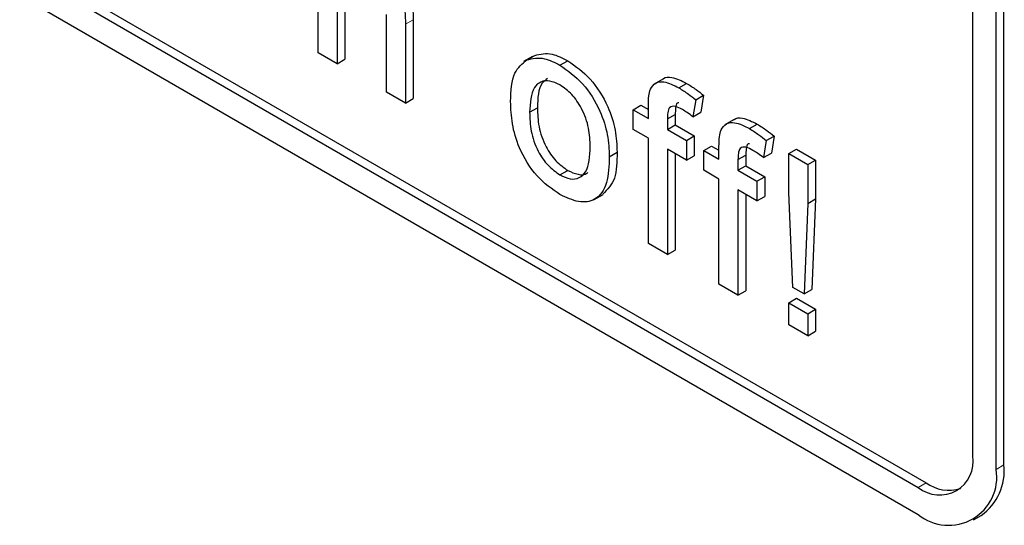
# Paper-space layout 'Blatt2' of a CAD drawing. Header units: millimetres. Extents: x 5 to 418, y 2 to 292.
# Tile 18 of 54: x 105.95 to 108.93, y 177.1 to 178.63. Entities that reach past the tile are written whole.
import ezdxf

# ---------------------------------------------------------------- set-up
doc = ezdxf.new("R2010")
doc.units = ezdxf.units.MM

psp = doc.layouts.new('Blatt2')

# ---------------------------------------------------------------- linework, layer by layer
at = {"color": 7, "linetype": 'Continuous', "lineweight": 25}
for p, q in [((96.8848, 183.9358), (108.6699, 177.1324)), ((99.9017, 182.2758), (108.6699, 177.214)), ((99.9253, 182.2894), (108.6934, 177.2276)), ((108.9056, 177.2685), (108.9056, 181.079)), ((108.9291, 177.2821), (108.9291, 181.0926)), ((108.8349, 177.3093), (108.8349, 179.8135)), ((106.8546, 178.5279), (106.8546, 179.045)), ((106.912, 178.6974), (106.912, 178.4947)), ((106.9356, 178.7111), (106.9356, 178.5083)), ((107.0613, 178.4085), (107.0613, 178.6434)), ((107.1187, 178.6137), (107.1187, 178.3754)), ((107.1423, 178.6273), (107.1423, 178.389)), ((106.912, 178.4947), (106.8546, 178.5279)), ((107.5028, 178.5163), (107.4763, 178.501)), ((107.486, 178.5063), (107.5096, 178.5199)), ((106.912, 178.4947), (106.9356, 178.5083)), ((107.5862, 178.49), (107.6098, 178.5036)), ((107.8974, 178.4483), (107.8709, 178.433)), ((107.9458, 178.4217), (107.9693, 178.4353)), ((107.1187, 178.3754), (107.0613, 178.4085)), ((107.9966, 178.3858), (108.0202, 178.3994)), ((108.0202, 178.3994), (108.0121, 178.3477)), ((107.1187, 178.3754), (107.1423, 178.389)), ((107.8076, 178.3556), (107.8312, 178.3692)), ((107.8312, 178.3692), (107.8536, 178.3563)), ((107.8536, 178.3291), (107.8536, 178.3675)), ((107.9966, 178.3858), (107.9885, 178.3341)), ((107.4942, 178.3478), (107.5178, 178.3614)), ((107.8076, 178.2959), (107.8076, 178.3556)), ((107.8076, 178.3556), (107.8536, 178.3291)), ((107.911, 178.328), (107.9345, 178.3416)), ((107.9345, 178.3416), (107.9345, 178.3095)), ((107.9885, 178.3341), (108.0121, 178.3477)), ((107.911, 178.328), (107.911, 178.2959)), ((107.911, 178.2959), (107.9345, 178.3095)), ((107.9345, 178.3095), (107.992, 178.2764)), ((108.111, 178.325), (108.0844, 178.3097)), ((108.1594, 178.2984), (108.1829, 178.312)), ((107.8536, 178.2694), (107.8076, 178.2959)), ((107.911, 178.2959), (107.9684, 178.2628)), ((107.9684, 178.2628), (107.992, 178.2764)), ((107.992, 178.2764), (107.992, 178.2167)), ((108.2102, 178.2625), (108.2338, 178.2761)), ((108.2338, 178.2761), (108.2256, 178.2244)), ((107.8536, 177.9512), (107.8536, 178.2694)), ((107.9684, 178.2628), (107.9684, 178.2031)), ((108.2102, 178.2625), (108.2021, 178.2108)), ((107.7353, 178.2137), (107.7589, 178.2273)), ((107.9684, 178.2031), (107.911, 178.2363)), ((107.911, 178.2363), (107.911, 177.918)), ((107.9345, 178.2227), (107.9345, 177.9316)), ((107.9684, 178.2031), (107.992, 178.2167)), ((108.0212, 178.2323), (108.0448, 178.2459)), ((108.0212, 178.1726), (108.0212, 178.2323)), ((108.0212, 178.2323), (108.0671, 178.2058)), ((108.0448, 178.2459), (108.0671, 178.233)), ((108.0671, 178.2058), (108.0671, 178.2442)), ((108.1246, 178.2047), (108.1481, 178.2183)), ((108.1481, 178.2183), (108.1481, 178.1862)), ((108.2021, 178.2108), (108.2256, 178.2244)), ((108.2785, 178.223), (108.302, 178.2366)), ((108.2785, 178.1057), (108.2785, 178.223)), ((108.2785, 178.223), (108.3359, 178.1899)), ((108.302, 178.2366), (108.3595, 178.2035)), ((108.1246, 178.2047), (108.1246, 178.1726)), ((108.3359, 178.1899), (108.3595, 178.2035)), ((108.3359, 178.1899), (108.3359, 178.0726)), ((108.3595, 178.2035), (108.3595, 178.0862)), ((107.5862, 178.1585), (107.6098, 178.1721)), ((108.0671, 178.1461), (108.0212, 178.1726)), ((108.1246, 178.1726), (108.1481, 178.1862)), ((108.1246, 178.1726), (108.182, 178.1395)), ((108.1481, 178.1862), (108.2055, 178.1531)), ((108.0671, 177.8279), (108.0671, 178.1461)), ((108.182, 178.1395), (108.2055, 178.1531)), ((108.182, 178.1395), (108.182, 178.0798)), ((108.2055, 178.1531), (108.2055, 178.0934)), ((107.6898, 178.0843), (107.7163, 178.0997)), ((108.182, 178.0798), (108.1246, 178.113)), ((108.1246, 178.113), (108.1246, 177.7947)), ((108.1481, 178.0994), (108.1481, 177.8083)), ((108.29, 177.8186), (108.2785, 178.1057)), ((108.182, 178.0798), (108.2055, 178.0934)), ((108.3359, 178.0726), (108.3244, 177.7987)), ((108.3359, 178.0726), (108.3595, 178.0862)), ((108.3595, 178.0862), (108.348, 177.8123)), ((107.911, 177.918), (107.8536, 177.9512)), ((107.911, 177.918), (107.9345, 177.9316)), ((108.1246, 177.7947), (108.0671, 177.8279)), ((108.1246, 177.7947), (108.1481, 177.8083)), ((108.3244, 177.7987), (108.29, 177.8186)), ((108.3244, 177.7987), (108.348, 177.8123)), ((108.2785, 177.7722), (108.302, 177.7858)), ((108.2785, 177.7722), (108.3359, 177.739)), ((108.2785, 177.7059), (108.2785, 177.7722)), ((108.302, 177.7858), (108.3595, 177.7526)), ((108.3359, 177.739), (108.3595, 177.7526)), ((108.3595, 177.7526), (108.3595, 177.6863)), ((108.3359, 177.739), (108.3359, 177.6727)), ((108.3359, 177.6727), (108.2785, 177.7059)), ((108.3359, 177.6727), (108.3595, 177.6863)), ((108.8365, 177.1159), (108.8601, 177.1295))]:
    psp.add_line(p, q, dxfattribs=at)
at = {"color": 7, "linetype": 'Continuous', "lineweight": 18}
for p, q in [((107.1187, 178.6137), (107.1423, 178.6273)), ((108.9056, 177.2685), (108.9291, 177.2821)), ((108.6699, 177.214), (108.6934, 177.2276))]:
    psp.add_line(p, q, dxfattribs=at)
at = {"color": 7, "linetype": 'Continuous', "lineweight": 25}
for centre, radius, start, end in [((108.7343, 177.293), 0.1019, 230.7967, 9.214), ((108.7619, 177.2452), 0.1456, 230.7967, 9.214), ((108.7658, 177.2641), 0.1643, 305.0133, 6.2988), ((108.7638, 177.3287), 0.1231, 235.1435, 285.9932)]:
    psp.add_arc(centre, radius, start, end, dxfattribs=at)
for points, knots in [([(107.008, 178.8238), (107.0261, 178.8116), (107.0623, 178.7871), (107.1048, 178.7237), (107.1177, 178.6633), (107.1184, 178.6302), (107.1187, 178.6137)], [0, 0, 0, 0, 0.280318, 0.55834, 0.778554, 1, 1, 1, 1]), ([(107.0316, 178.8375), (107.0497, 178.8252), (107.0859, 178.8008), (107.1284, 178.7373), (107.1413, 178.6769), (107.1419, 178.6438), (107.1423, 178.6273)], [0, 0, 0, 0, 0.280318, 0.55834, 0.778554, 1, 1, 1, 1]), ([(107.5096, 178.5199), (107.5266, 178.5237), (107.5569, 178.5305), (107.5936, 178.5119), (107.6098, 178.5036)], [0, 0, 0, 0, 0.5590331, 1, 1, 1, 1]), ([(107.4368, 178.3807), (107.4381, 178.4124), (107.4404, 178.469), (107.4721, 178.4949), (107.486, 178.5063)], [0, 0, 0, 0, 0.560963, 1, 1, 1, 1]), ([(107.486, 178.5063), (107.503, 178.5101), (107.5334, 178.5169), (107.5701, 178.4983), (107.5862, 178.49)], [0, 0, 0, 0, 0.5590331, 1, 1, 1, 1]), ([(107.5862, 178.49), (107.6098, 178.4735), (107.6568, 178.4404), (107.7079, 178.3578), (107.7324, 178.2791), (107.7344, 178.2355), (107.7353, 178.2137)], [0, 0, 0, 0, 0.279556, 0.5586, 0.778991, 1, 1, 1, 1]), ([(107.6098, 178.5036), (107.6333, 178.4871), (107.6804, 178.454), (107.7315, 178.3714), (107.756, 178.2927), (107.7579, 178.2491), (107.7589, 178.2273)], [0, 0, 0, 0, 0.279556, 0.5586, 0.778991, 1, 1, 1, 1]), ([(107.8979, 178.4476), (107.8985, 178.4483), (107.9045, 178.4551), (107.9296, 178.455), (107.9543, 178.4428), (107.9693, 178.4353)], [0, 0, 0, 0, 0.0411672, 0.4140364, 1, 1, 1, 1]), ([(107.5862, 178.4304), (107.5757, 178.4354), (107.5547, 178.4454), (107.5272, 178.4416), (107.4982, 178.4163), (107.4959, 178.376), (107.4942, 178.3478)], [0, 0, 0, 0, 0.187137, 0.374025, 0.561097, 1, 1, 1, 1]), ([(107.5482, 178.4496), (107.5425, 178.4455), (107.5203, 178.4296), (107.5189, 178.3905), (107.5178, 178.3614)], [0, 0, 0, 0, 0.254643, 1, 1, 1, 1]), ([(107.6779, 178.2437), (107.6772, 178.2621), (107.6758, 178.2988), (107.6556, 178.3563), (107.623, 178.4045), (107.5985, 178.4218), (107.5862, 178.4304)], [0, 0, 0, 0, 0.281064, 0.560316, 0.780174, 1, 1, 1, 1]), ([(107.8597, 178.4181), (107.8645, 178.425), (107.8743, 178.439), (107.9053, 178.4425), (107.9304, 178.4296), (107.9458, 178.4217)], [0, 0, 0, 0, 0.2794581, 0.5596612, 1, 1, 1, 1]), ([(107.9693, 178.4353), (107.9789, 178.4293), (107.996, 178.4187), (108.0128, 178.4053), (108.0202, 178.3994)], [0, 0, 0, 0, 0.559945, 1, 1, 1, 1]), ([(107.8536, 178.3675), (107.8536, 178.3778), (107.8537, 178.3961), (107.8578, 178.4114), (107.8597, 178.4181)], [0, 0, 0, 0, 0.56037, 1, 1, 1, 1]), ([(107.9458, 178.4217), (107.9554, 178.4157), (107.9724, 178.4051), (107.9893, 178.3917), (107.9966, 178.3858)], [0, 0, 0, 0, 0.559945, 1, 1, 1, 1]), ([(107.5862, 178.0989), (107.5622, 178.1157), (107.5142, 178.1492), (107.4621, 178.2342), (107.4395, 178.3141), (107.4377, 178.3585), (107.4368, 178.3807)], [0, 0, 0, 0, 0.279616, 0.558371, 0.778858, 1, 1, 1, 1]), ([(107.9564, 178.3559), (107.9492, 178.3598), (107.9351, 178.3675), (107.9164, 178.3655), (107.9116, 178.3469), (107.9112, 178.3343), (107.911, 178.328)], [0, 0, 0, 0, 0.281469, 0.557719, 0.778516, 1, 1, 1, 1]), ([(107.9455, 178.3762), (107.944, 178.3761), (107.9375, 178.3755), (107.9355, 178.3599), (107.9349, 178.3477), (107.9345, 178.3416)], [0, 0, 0, 0, 0.131284, 0.564968, 1, 1, 1, 1]), ([(107.4942, 178.3478), (107.4949, 178.3292), (107.4963, 178.292), (107.5156, 178.2336), (107.549, 178.1847), (107.5738, 178.1672), (107.5862, 178.1585)], [0, 0, 0, 0, 0.281129, 0.560384, 0.780159, 1, 1, 1, 1]), ([(107.5178, 178.3614), (107.5185, 178.3428), (107.5198, 178.3056), (107.5391, 178.2472), (107.5726, 178.1983), (107.5974, 178.1809), (107.6098, 178.1721)], [0, 0, 0, 0, 0.281129, 0.560384, 0.780159, 1, 1, 1, 1]), ([(107.9885, 178.3341), (107.9825, 178.3385), (107.9719, 178.3465), (107.9611, 178.3531), (107.9564, 178.3559)], [0, 0, 0, 0, 0.559924, 1, 1, 1, 1]), ([(108.0732, 178.2948), (108.0781, 178.3017), (108.0879, 178.3157), (108.1189, 178.3192), (108.144, 178.3063), (108.1594, 178.2984)], [0, 0, 0, 0, 0.2794581, 0.5596612, 1, 1, 1, 1]), ([(108.1115, 178.3243), (108.1121, 178.325), (108.1181, 178.3318), (108.1431, 178.3317), (108.1678, 178.3195), (108.1829, 178.312)], [0, 0, 0, 0, 0.041167, 0.414036, 1, 1, 1, 1]), ([(108.1829, 178.312), (108.1925, 178.306), (108.2096, 178.2954), (108.2264, 178.282), (108.2338, 178.2761)], [0, 0, 0, 0, 0.559945, 1, 1, 1, 1]), ([(108.0671, 178.2442), (108.0672, 178.2545), (108.0673, 178.2728), (108.0714, 178.2881), (108.0732, 178.2948)], [0, 0, 0, 0, 0.56037, 1, 1, 1, 1]), ([(108.1594, 178.2984), (108.1689, 178.2924), (108.186, 178.2818), (108.2028, 178.2684), (108.2102, 178.2625)], [0, 0, 0, 0, 0.559945, 1, 1, 1, 1]), ([(108.1591, 178.2529), (108.1576, 178.2528), (108.1511, 178.2522), (108.1491, 178.2366), (108.1484, 178.2244), (108.1481, 178.2183)], [0, 0, 0, 0, 0.131284, 0.564968, 1, 1, 1, 1]), ([(107.5862, 178.1585), (107.5969, 178.1535), (107.6181, 178.1434), (107.6455, 178.1481), (107.6743, 178.1743), (107.6764, 178.2151), (107.6779, 178.2437)], [0, 0, 0, 0, 0.187044, 0.373945, 0.560983, 1, 1, 1, 1]), ([(107.7589, 178.2273), (107.7586, 178.1988), (107.7579, 178.1433), (107.7294, 178.1145), (107.7156, 178.1005)], [0, 0, 0, 0, 0.512915, 1, 1, 1, 1]), ([(108.1699, 178.2326), (108.1628, 178.2365), (108.1486, 178.2442), (108.13, 178.2422), (108.1252, 178.2236), (108.1248, 178.211), (108.1246, 178.2047)], [0, 0, 0, 0, 0.281469, 0.557719, 0.778516, 1, 1, 1, 1]), ([(108.2021, 178.2108), (108.1961, 178.2152), (108.1854, 178.2232), (108.1747, 178.2298), (108.1699, 178.2326)], [0, 0, 0, 0, 0.559924, 1, 1, 1, 1]), ([(107.7353, 178.2137), (107.7345, 178.1859), (107.7329, 178.1308), (107.6979, 178.0802), (107.6434, 178.0725), (107.6053, 178.0901), (107.5862, 178.0989)], [0, 0, 0, 0, 0.281033, 0.559513, 0.779602, 1, 1, 1, 1]), ([(107.6098, 178.1721), (107.6203, 178.1673), (107.6412, 178.1577), (107.6625, 178.1586), (107.6697, 178.1657), (107.6707, 178.1666)], [0, 0, 0, 0, 0.465388, 0.930416, 1, 1, 1, 1])]:
    psp.add_open_spline(points, degree=3, knots=knots, dxfattribs=at)

doc.saveas('drawing.dxf')
